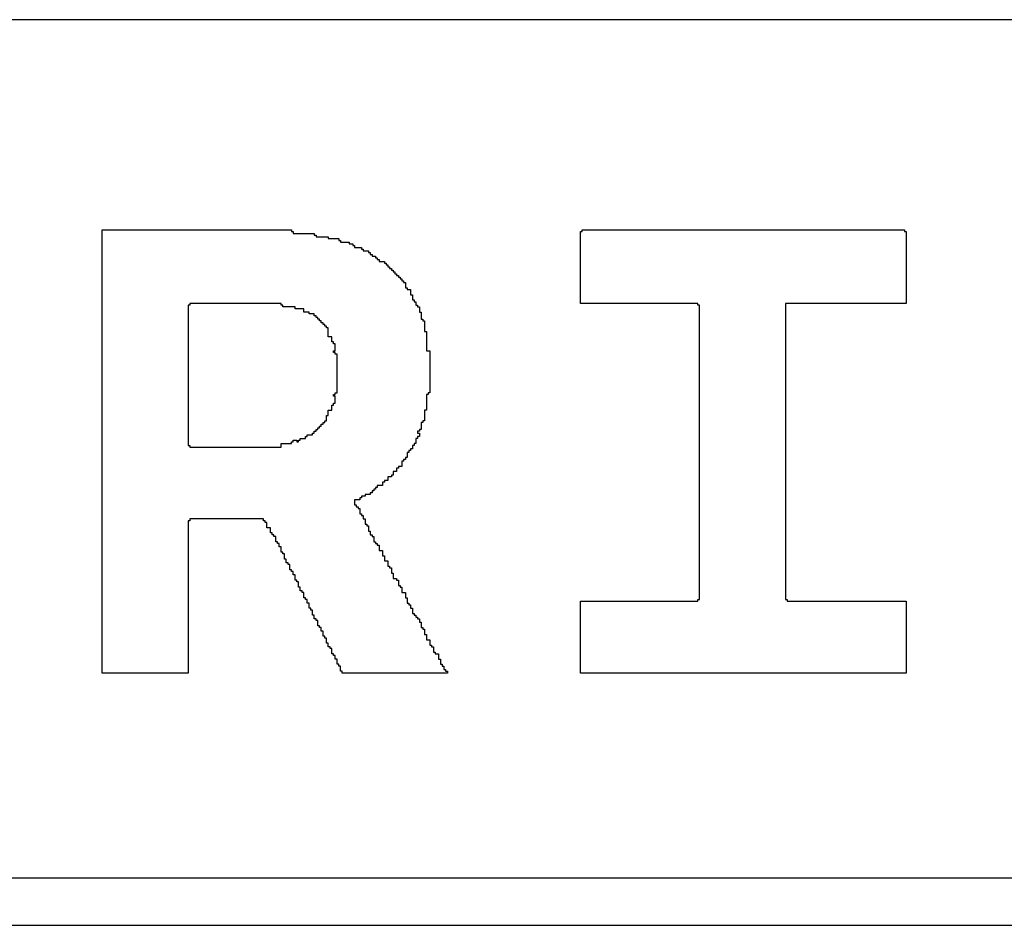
# Model space of a CAD drawing. Header units: millimetres. Extents: x -0.08 to 3.17, y -0.08 to 4.88.
# Tile 49 of 256: x 1.77 to 1.92, y 0.26 to 0.4. Entities that reach past the tile are written whole.
import ezdxf

# ---------------------------------------------------------------- set-up
doc = ezdxf.new("R2010")
doc.units = ezdxf.units.MM
doc.header["$MEASUREMENT"] = 0
doc.layers.add('TopOverlay', color=2, linetype='Continuous')

msp = doc.modelspace()

# ---------------------------------------------------------------- linework, layer by layer
at = {"layer": 'TopOverlay'}
for p, q in [((2.09919, 0.39808), (1.52216, 0.39808)), ((1.78454, 0.30109), (1.78454, 0.36688)), ((1.78454, 0.36688), (1.7861, 0.36688)), ((1.7861, 0.36688), (1.78636, 0.36688)), ((1.78636, 0.36688), (1.81263, 0.36688)), ((1.81263, 0.36688), (1.81263, 0.36662)), ((1.81263, 0.36662), (1.81289, 0.36662)), ((1.81289, 0.36662), (1.81289, 0.36636)), ((1.81289, 0.36636), (1.81601, 0.36636)), ((1.81601, 0.36636), (1.81601, 0.3661)), ((1.81601, 0.3661), (1.81627, 0.3661)), ((1.81627, 0.3661), (1.81627, 0.36584)), ((1.81627, 0.36584), (1.81809, 0.36584)), ((1.81809, 0.36584), (1.81809, 0.36558)), ((1.81809, 0.36558), (1.81965, 0.36558)), ((1.81965, 0.36558), (1.81965, 0.36532)), ((1.85553, 0.35596), (1.85553, 0.36662)), ((1.85553, 0.36662), (1.8558, 0.36662)), ((1.8558, 0.36662), (1.8558, 0.36688)), ((1.8558, 0.36688), (1.90364, 0.36688)), ((1.90364, 0.36688), (1.90364, 0.36662)), ((1.90364, 0.36662), (1.9039, 0.36662)), ((1.9039, 0.36662), (1.9039, 0.35596)), ((1.81965, 0.36532), (1.81991, 0.36532)), ((1.81991, 0.36532), (1.81991, 0.36506)), ((1.81991, 0.36506), (1.82121, 0.36506)), ((1.82121, 0.36506), (1.82121, 0.3648)), ((1.82121, 0.3648), (1.82173, 0.3648)), ((1.82173, 0.3648), (1.82173, 0.36454)), ((1.82173, 0.36454), (1.82199, 0.36454)), ((1.82199, 0.36454), (1.82199, 0.36428)), ((1.82199, 0.36428), (1.82303, 0.36428)), ((1.82303, 0.36428), (1.82303, 0.36402)), ((1.82303, 0.36402), (1.82329, 0.36402)), ((1.82329, 0.36402), (1.82329, 0.36376)), ((1.82329, 0.36376), (1.82407, 0.36376)), ((1.82407, 0.36376), (1.82407, 0.3635)), ((1.82407, 0.3635), (1.82433, 0.3635)), ((1.82433, 0.3635), (1.82433, 0.36324)), ((1.82433, 0.36324), (1.82459, 0.36324)), ((1.82459, 0.36324), (1.82459, 0.36298)), ((1.82459, 0.36298), (1.82511, 0.36298)), ((1.82511, 0.36298), (1.82511, 0.36272)), ((1.82511, 0.36272), (1.82537, 0.36272)), ((1.82537, 0.36272), (1.82537, 0.36246)), ((1.82537, 0.36246), (1.82563, 0.36246)), ((1.82563, 0.36246), (1.82563, 0.3622)), ((1.82563, 0.3622), (1.82641, 0.3622)), ((1.82641, 0.3622), (1.82641, 0.36194)), ((1.82641, 0.36194), (1.82667, 0.36194)), ((1.82667, 0.36194), (1.82667, 0.36168)), ((1.82667, 0.36168), (1.82693, 0.36168)), ((1.82693, 0.36168), (1.82693, 0.36142)), ((1.82693, 0.36142), (1.82719, 0.36142)), ((1.82719, 0.36142), (1.82719, 0.36116)), ((1.82719, 0.36116), (1.82745, 0.36116)), ((1.82745, 0.36116), (1.82745, 0.3609)), ((1.82745, 0.3609), (1.82771, 0.3609)), ((1.82771, 0.3609), (1.82771, 0.36064)), ((1.82771, 0.36064), (1.82797, 0.36064)), ((1.82797, 0.36064), (1.82797, 0.36038)), ((1.82797, 0.36038), (1.82823, 0.36038)), ((1.82823, 0.36038), (1.82823, 0.36012)), ((1.82823, 0.36012), (1.82849, 0.36012)), ((1.82849, 0.36012), (1.82849, 0.35986)), ((1.82849, 0.35986), (1.82875, 0.35986)), ((1.82875, 0.35986), (1.82875, 0.3596)), ((1.82875, 0.3596), (1.82901, 0.3596)), ((1.82901, 0.3596), (1.82901, 0.35934)), ((1.82901, 0.35934), (1.82927, 0.35934)), ((1.82927, 0.35934), (1.82927, 0.35908)), ((1.82927, 0.35908), (1.82953, 0.35908)), ((1.82953, 0.35908), (1.82953, 0.3583)), ((1.82953, 0.3583), (1.82979, 0.3583)), ((1.82979, 0.3583), (1.82979, 0.35804)), ((1.82979, 0.35804), (1.83031, 0.35804)), ((1.83031, 0.35804), (1.83031, 0.35726)), ((1.83031, 0.35726), (1.83057, 0.35726)), ((1.83057, 0.35726), (1.83057, 0.35648)), ((1.79755, 0.3557), (1.79729, 0.3557)), ((1.79729, 0.3557), (1.79729, 0.33489)), ((1.81107, 0.35596), (1.79755, 0.35596)), ((1.79755, 0.35596), (1.79755, 0.3557)), ((1.81107, 0.3557), (1.81107, 0.35596)), ((1.81133, 0.3557), (1.81107, 0.3557)), ((1.81133, 0.35544), (1.81133, 0.3557)), ((1.81315, 0.35544), (1.81133, 0.35544)), ((1.81315, 0.35518), (1.81315, 0.35544)), ((1.83057, 0.35648), (1.83083, 0.35648)), ((1.83083, 0.35648), (1.83083, 0.35622)), ((1.83083, 0.35622), (1.83109, 0.35622)), ((1.83109, 0.35622), (1.83109, 0.3557)), ((1.83109, 0.3557), (1.83135, 0.3557)), ((1.83135, 0.3557), (1.83135, 0.35544)), ((1.83135, 0.35544), (1.83161, 0.35544)), ((1.83161, 0.35544), (1.83161, 0.35466)), ((1.87296, 0.35596), (1.85553, 0.35596)), ((1.87296, 0.3557), (1.87296, 0.35596)), ((1.87322, 0.3557), (1.87296, 0.3557)), ((1.87322, 0.31201), (1.87322, 0.3557)), ((1.9039, 0.35596), (1.88596, 0.35596)), ((1.88596, 0.35596), (1.88596, 0.31201)), ((1.81445, 0.35518), (1.81315, 0.35518)), ((1.81445, 0.35466), (1.81445, 0.35518)), ((1.81523, 0.35466), (1.81445, 0.35466)), ((1.81523, 0.3544), (1.81523, 0.35466)), ((1.81601, 0.3544), (1.81523, 0.3544)), ((1.81601, 0.35414), (1.81601, 0.3544)), ((1.81627, 0.35414), (1.81601, 0.35414)), ((1.81627, 0.35388), (1.81627, 0.35414)), ((1.81653, 0.35388), (1.81627, 0.35388)), ((1.81653, 0.35362), (1.81653, 0.35388)), ((1.83161, 0.35466), (1.83187, 0.35466)), ((1.83187, 0.35466), (1.83187, 0.35362)), ((1.81679, 0.35362), (1.81653, 0.35362)), ((1.81679, 0.35336), (1.81679, 0.35362)), ((1.81705, 0.35336), (1.81679, 0.35336)), ((1.81705, 0.3531), (1.81705, 0.35336)), ((1.81731, 0.3531), (1.81705, 0.3531)), ((1.81731, 0.35284), (1.81731, 0.3531)), ((1.81757, 0.35284), (1.81731, 0.35284)), ((1.81757, 0.35258), (1.81757, 0.35284)), ((1.81783, 0.35258), (1.81757, 0.35258)), ((1.81783, 0.35232), (1.81783, 0.35258)), ((1.81809, 0.35232), (1.81783, 0.35232)), ((1.81809, 0.35102), (1.81809, 0.35232)), ((1.83187, 0.35362), (1.83213, 0.35362)), ((1.83213, 0.35362), (1.83213, 0.35336)), ((1.83213, 0.35336), (1.83239, 0.35336)), ((1.83239, 0.35336), (1.83239, 0.3518)), ((1.81861, 0.35102), (1.81809, 0.35102)), ((1.81861, 0.35024), (1.81861, 0.35102)), ((1.83239, 0.3518), (1.83265, 0.3518)), ((1.83265, 0.3518), (1.83265, 0.34894)), ((1.81887, 0.35024), (1.81861, 0.35024)), ((1.81887, 0.34998), (1.81887, 0.35024)), ((1.81913, 0.34998), (1.81887, 0.34998)), ((1.81913, 0.34894), (1.81913, 0.34998)), ((1.81887, 0.34868), (1.81887, 0.34894)), ((1.81887, 0.34894), (1.81913, 0.34894)), ((1.81913, 0.34868), (1.81887, 0.34868)), ((1.81913, 0.34842), (1.81913, 0.34868)), ((1.81939, 0.34842), (1.81913, 0.34842)), ((1.81939, 0.3427), (1.81939, 0.34842)), ((1.83265, 0.34894), (1.83317, 0.34894)), ((1.83317, 0.34894), (1.83317, 0.3427)), ((1.81887, 0.34218), (1.81887, 0.34244)), ((1.81887, 0.34244), (1.81913, 0.34244)), ((1.81913, 0.34218), (1.81887, 0.34218)), ((1.81913, 0.34244), (1.81913, 0.3427)), ((1.81913, 0.3427), (1.81939, 0.3427)), ((1.81913, 0.34114), (1.81913, 0.34218)), ((1.83291, 0.34244), (1.83265, 0.34244)), ((1.83265, 0.34244), (1.83265, 0.3401)), ((1.83317, 0.3427), (1.83291, 0.3427)), ((1.83291, 0.3427), (1.83291, 0.34244)), ((1.81861, 0.3401), (1.81861, 0.34088)), ((1.81861, 0.34088), (1.81887, 0.34088)), ((1.81887, 0.34088), (1.81887, 0.34114)), ((1.81887, 0.34114), (1.81913, 0.34114)), ((1.81783, 0.33854), (1.81783, 0.33932)), ((1.81783, 0.33932), (1.81809, 0.33932)), ((1.81809, 0.33932), (1.81809, 0.3401)), ((1.81809, 0.3401), (1.81861, 0.3401)), ((1.83265, 0.3401), (1.83239, 0.3401)), ((1.83239, 0.3401), (1.83239, 0.33854)), ((1.81679, 0.3375), (1.81679, 0.33776)), ((1.81679, 0.33776), (1.81705, 0.33776)), ((1.81705, 0.33776), (1.81705, 0.33802)), ((1.81705, 0.33802), (1.81731, 0.33802)), ((1.81731, 0.33802), (1.81731, 0.33828)), ((1.81731, 0.33828), (1.81757, 0.33828)), ((1.81757, 0.33828), (1.81757, 0.33854)), ((1.81757, 0.33854), (1.81783, 0.33854)), ((1.83213, 0.33828), (1.83187, 0.33828)), ((1.83187, 0.33828), (1.83187, 0.33724)), ((1.83239, 0.33854), (1.83213, 0.33854)), ((1.83213, 0.33854), (1.83213, 0.33828)), ((1.81471, 0.33593), (1.81471, 0.3362)), ((1.81471, 0.3362), (1.81497, 0.3362)), ((1.81497, 0.3362), (1.81497, 0.33646)), ((1.81497, 0.33646), (1.81575, 0.33646)), ((1.81575, 0.33646), (1.81575, 0.33672)), ((1.81575, 0.33672), (1.81601, 0.33672)), ((1.81601, 0.33672), (1.81601, 0.33698)), ((1.81601, 0.33698), (1.81627, 0.33698)), ((1.81627, 0.33698), (1.81627, 0.33724)), ((1.81627, 0.33724), (1.81653, 0.33724)), ((1.81653, 0.33724), (1.81653, 0.3375)), ((1.81653, 0.3375), (1.81679, 0.3375)), ((1.83161, 0.33698), (1.83135, 0.33698)), ((1.83135, 0.33698), (1.83135, 0.33672)), ((1.83135, 0.33672), (1.83161, 0.33672)), ((1.83161, 0.3362), (1.83135, 0.3362)), ((1.83135, 0.3362), (1.83135, 0.33593)), ((1.83187, 0.33724), (1.83161, 0.33724)), ((1.83161, 0.33724), (1.83161, 0.33698)), ((1.83161, 0.33672), (1.83161, 0.3362)), ((1.79729, 0.33489), (1.79755, 0.33489)), ((1.79755, 0.33489), (1.79755, 0.33463)), ((1.81107, 0.33463), (1.81107, 0.33515)), ((1.81107, 0.33515), (1.81263, 0.33515)), ((1.81263, 0.33515), (1.81263, 0.33541)), ((1.81263, 0.33541), (1.81289, 0.33541)), ((1.81289, 0.33541), (1.81289, 0.33567)), ((1.81289, 0.33567), (1.81341, 0.33567)), ((1.81341, 0.33567), (1.81341, 0.33541)), ((1.81341, 0.33541), (1.81367, 0.33541)), ((1.81367, 0.33541), (1.81367, 0.33567)), ((1.81367, 0.33567), (1.81393, 0.33567)), ((1.81393, 0.33567), (1.81393, 0.33593)), ((1.81393, 0.33593), (1.81471, 0.33593)), ((1.83083, 0.33489), (1.83057, 0.33489)), ((1.83057, 0.33489), (1.83057, 0.33437)), ((1.83109, 0.33515), (1.83083, 0.33515)), ((1.83083, 0.33515), (1.83083, 0.33489)), ((1.83135, 0.33593), (1.83109, 0.33593)), ((1.83109, 0.33593), (1.83109, 0.33515)), ((1.79755, 0.33463), (1.81107, 0.33463)), ((1.83005, 0.33385), (1.82979, 0.33385)), ((1.82979, 0.33385), (1.82979, 0.33307)), ((1.83031, 0.33411), (1.83005, 0.33411)), ((1.83005, 0.33411), (1.83005, 0.33385)), ((1.83057, 0.33437), (1.83031, 0.33437)), ((1.83031, 0.33437), (1.83031, 0.33411)), ((1.82927, 0.33255), (1.82901, 0.33255)), ((1.82901, 0.33255), (1.82901, 0.33177)), ((1.82953, 0.33281), (1.82927, 0.33281)), ((1.82927, 0.33281), (1.82927, 0.33255)), ((1.82979, 0.33307), (1.82953, 0.33307)), ((1.82953, 0.33307), (1.82953, 0.33281)), ((1.82771, 0.33047), (1.82745, 0.33047)), ((1.82745, 0.33047), (1.82745, 0.33021)), ((1.82823, 0.33099), (1.82771, 0.33099)), ((1.82771, 0.33099), (1.82771, 0.33047)), ((1.82849, 0.33151), (1.82823, 0.33151)), ((1.82823, 0.33151), (1.82823, 0.33099)), ((1.82901, 0.33177), (1.82849, 0.33177)), ((1.82849, 0.33177), (1.82849, 0.33151)), ((1.82615, 0.32891), (1.82537, 0.32891)), ((1.82537, 0.32891), (1.82537, 0.32865)), ((1.82641, 0.32943), (1.82615, 0.32943)), ((1.82615, 0.32943), (1.82615, 0.32891)), ((1.82693, 0.32969), (1.82641, 0.32969)), ((1.82641, 0.32969), (1.82641, 0.32943)), ((1.82745, 0.33021), (1.82693, 0.33021)), ((1.82693, 0.33021), (1.82693, 0.32969)), ((1.82433, 0.32761), (1.82355, 0.32761)), ((1.82355, 0.32761), (1.82355, 0.32735)), ((1.82459, 0.32787), (1.82433, 0.32787)), ((1.82433, 0.32787), (1.82433, 0.32761)), ((1.82485, 0.32813), (1.82459, 0.32813)), ((1.82459, 0.32813), (1.82459, 0.32787)), ((1.82511, 0.32839), (1.82485, 0.32839)), ((1.82485, 0.32839), (1.82485, 0.32813)), ((1.82537, 0.32865), (1.82511, 0.32865)), ((1.82511, 0.32865), (1.82511, 0.32839)), ((1.82277, 0.32683), (1.82199, 0.32683)), ((1.82199, 0.32683), (1.82199, 0.32605)), ((1.82199, 0.32605), (1.82225, 0.32605)), ((1.82225, 0.32605), (1.82225, 0.32579)), ((1.82303, 0.32709), (1.82277, 0.32709)), ((1.82277, 0.32709), (1.82277, 0.32683)), ((1.82355, 0.32735), (1.82303, 0.32735)), ((1.82303, 0.32735), (1.82303, 0.32709)), ((1.82225, 0.32579), (1.82251, 0.32579)), ((1.82251, 0.32579), (1.82251, 0.32553)), ((1.82251, 0.32553), (1.82277, 0.32553)), ((1.82277, 0.32553), (1.82277, 0.32475)), ((1.82277, 0.32475), (1.82303, 0.32475)), ((1.82303, 0.32475), (1.82303, 0.32449)), ((1.79755, 0.32371), (1.79729, 0.32371)), ((1.79729, 0.32371), (1.79729, 0.30109)), ((1.80847, 0.32397), (1.79755, 0.32397)), ((1.79755, 0.32397), (1.79755, 0.32371)), ((1.80847, 0.32371), (1.80847, 0.32397)), ((1.80873, 0.32371), (1.80847, 0.32371)), ((1.80873, 0.32345), (1.80873, 0.32371)), ((1.80899, 0.32345), (1.80873, 0.32345)), ((1.80899, 0.32267), (1.80899, 0.32345)), ((1.82303, 0.32449), (1.82329, 0.32449)), ((1.82329, 0.32449), (1.82329, 0.32397)), ((1.82329, 0.32397), (1.82355, 0.32397)), ((1.82355, 0.32397), (1.82355, 0.32319)), ((1.82355, 0.32319), (1.82381, 0.32319)), ((1.82381, 0.32319), (1.82381, 0.32293)), ((1.80951, 0.32267), (1.80899, 0.32267)), ((1.80951, 0.32189), (1.80951, 0.32267)), ((1.80977, 0.32189), (1.80951, 0.32189)), ((1.80977, 0.32163), (1.80977, 0.32189)), ((1.81003, 0.32163), (1.80977, 0.32163)), ((1.81003, 0.32137), (1.81003, 0.32163)), ((1.82381, 0.32293), (1.82407, 0.32293)), ((1.82407, 0.32293), (1.82407, 0.32215)), ((1.82407, 0.32215), (1.82433, 0.32215)), ((1.82433, 0.32215), (1.82433, 0.32163)), ((1.82433, 0.32163), (1.82459, 0.32163)), ((1.82459, 0.32163), (1.82459, 0.32137)), ((1.81029, 0.32137), (1.81003, 0.32137)), ((1.81029, 0.32059), (1.81029, 0.32137)), ((1.81055, 0.32059), (1.81029, 0.32059)), ((1.81055, 0.32033), (1.81055, 0.32059)), ((1.81081, 0.32033), (1.81055, 0.32033)), ((1.81081, 0.31981), (1.81081, 0.32033)), ((1.82459, 0.32137), (1.82485, 0.32137)), ((1.82485, 0.32137), (1.82485, 0.32059)), ((1.82485, 0.32059), (1.82511, 0.32059)), ((1.82511, 0.32059), (1.82511, 0.32033)), ((1.82511, 0.32033), (1.82537, 0.32033)), ((1.82537, 0.32033), (1.82537, 0.32007)), ((1.81107, 0.31981), (1.81081, 0.31981)), ((1.81107, 0.31903), (1.81107, 0.31981)), ((1.81133, 0.31903), (1.81107, 0.31903)), ((1.81133, 0.31877), (1.81133, 0.31903)), ((1.81159, 0.31877), (1.81133, 0.31877)), ((1.81159, 0.31799), (1.81159, 0.31877)), ((1.82537, 0.32007), (1.82563, 0.32007)), ((1.82563, 0.32007), (1.82563, 0.31929)), ((1.82563, 0.31929), (1.82615, 0.31929)), ((1.82615, 0.31929), (1.82615, 0.31851)), ((1.81185, 0.31799), (1.81159, 0.31799)), ((1.81185, 0.31747), (1.81185, 0.31799)), ((1.81211, 0.31747), (1.81185, 0.31747)), ((1.81211, 0.31721), (1.81211, 0.31747)), ((1.81237, 0.31721), (1.81211, 0.31721)), ((1.81237, 0.31643), (1.81237, 0.31721)), ((1.82615, 0.31851), (1.82641, 0.31851)), ((1.82641, 0.31851), (1.82641, 0.31773)), ((1.82641, 0.31773), (1.82693, 0.31773)), ((1.82693, 0.31773), (1.82693, 0.31695)), ((1.81263, 0.31643), (1.81237, 0.31643)), ((1.81263, 0.31617), (1.81263, 0.31643)), ((1.81289, 0.31617), (1.81263, 0.31617)), ((1.81289, 0.31565), (1.81289, 0.31617)), ((1.82693, 0.31695), (1.82719, 0.31695)), ((1.82719, 0.31695), (1.82719, 0.31669)), ((1.82719, 0.31669), (1.82745, 0.31669)), ((1.82745, 0.31669), (1.82745, 0.31591)), ((1.82745, 0.31591), (1.82771, 0.31591)), ((1.82771, 0.31591), (1.82771, 0.31513)), ((1.81315, 0.31565), (1.81289, 0.31565)), ((1.81315, 0.31487), (1.81315, 0.31565)), ((1.81341, 0.31487), (1.81315, 0.31487)), ((1.81341, 0.31461), (1.81341, 0.31487)), ((1.81367, 0.31461), (1.81341, 0.31461)), ((1.81367, 0.31383), (1.81367, 0.31461)), ((1.82771, 0.31513), (1.82823, 0.31513)), ((1.82823, 0.31513), (1.82823, 0.31487)), ((1.82823, 0.31487), (1.82849, 0.31487)), ((1.82849, 0.31487), (1.82849, 0.31409)), ((1.81393, 0.31383), (1.81367, 0.31383)), ((1.81393, 0.31331), (1.81393, 0.31383)), ((1.81419, 0.31331), (1.81393, 0.31331)), ((1.81419, 0.31305), (1.81419, 0.31331)), ((1.81445, 0.31305), (1.81419, 0.31305)), ((1.81445, 0.31227), (1.81445, 0.31305)), ((1.82849, 0.31409), (1.82875, 0.31409)), ((1.82875, 0.31409), (1.82875, 0.31383)), ((1.82875, 0.31383), (1.82901, 0.31383)), ((1.82901, 0.31383), (1.82901, 0.31305)), ((1.82901, 0.31305), (1.82953, 0.31305)), ((1.82953, 0.31305), (1.82953, 0.31227)), ((1.81471, 0.31227), (1.81445, 0.31227)), ((1.81471, 0.31201), (1.81471, 0.31227)), ((1.81497, 0.31201), (1.81471, 0.31201)), ((1.81497, 0.31149), (1.81497, 0.31201)), ((1.81523, 0.31149), (1.81497, 0.31149)), ((1.81523, 0.31071), (1.81523, 0.31149)), ((1.82953, 0.31227), (1.82979, 0.31227)), ((1.82979, 0.31227), (1.82979, 0.31149)), ((1.82979, 0.31149), (1.83005, 0.31149)), ((1.83005, 0.31149), (1.83005, 0.31123)), ((1.85553, 0.31175), (1.8558, 0.31175)), ((1.85553, 0.30109), (1.85553, 0.31175)), ((1.8558, 0.31175), (1.87296, 0.31175)), ((1.87296, 0.31175), (1.87296, 0.31201)), ((1.87296, 0.31201), (1.87322, 0.31201)), ((1.88596, 0.31201), (1.88622, 0.31201)), ((1.88622, 0.31201), (1.88622, 0.31175)), ((1.88622, 0.31175), (1.9039, 0.31175)), ((1.9039, 0.31175), (1.9039, 0.30109)), ((1.81549, 0.31071), (1.81523, 0.31071)), ((1.81549, 0.31045), (1.81549, 0.31071)), ((1.81575, 0.31045), (1.81549, 0.31045)), ((1.81575, 0.30967), (1.81575, 0.31045)), ((1.83005, 0.31123), (1.83031, 0.31123)), ((1.83031, 0.31123), (1.83031, 0.31071)), ((1.83031, 0.31071), (1.83057, 0.31071)), ((1.83057, 0.31071), (1.83057, 0.30993)), ((1.83057, 0.30993), (1.83083, 0.30993)), ((1.83083, 0.30993), (1.83083, 0.30967)), ((1.81601, 0.30967), (1.81575, 0.30967)), ((1.81601, 0.30915), (1.81601, 0.30967)), ((1.81627, 0.30915), (1.81601, 0.30915)), ((1.81627, 0.30889), (1.81627, 0.30915)), ((1.81653, 0.30889), (1.81627, 0.30889)), ((1.81653, 0.30811), (1.81653, 0.30889)), ((1.83083, 0.30967), (1.83109, 0.30967)), ((1.83109, 0.30967), (1.83109, 0.30941)), ((1.83109, 0.30941), (1.83135, 0.30941)), ((1.83135, 0.30941), (1.83135, 0.30915)), ((1.83135, 0.30915), (1.83161, 0.30915)), ((1.83161, 0.30915), (1.83161, 0.30863)), ((1.83161, 0.30863), (1.83187, 0.30863)), ((1.83187, 0.30863), (1.83187, 0.30785)), ((1.81679, 0.30811), (1.81653, 0.30811)), ((1.81679, 0.30785), (1.81679, 0.30811)), ((1.81705, 0.30785), (1.81679, 0.30785)), ((1.81705, 0.30733), (1.81705, 0.30785)), ((1.81731, 0.30733), (1.81705, 0.30733)), ((1.81731, 0.30655), (1.81731, 0.30733)), ((1.83187, 0.30785), (1.83213, 0.30785)), ((1.83213, 0.30785), (1.83213, 0.30759)), ((1.83213, 0.30759), (1.83239, 0.30759)), ((1.83239, 0.30759), (1.83239, 0.30681)), ((1.81757, 0.30655), (1.81731, 0.30655)), ((1.81757, 0.30629), (1.81757, 0.30655)), ((1.81783, 0.30629), (1.81757, 0.30629)), ((1.81783, 0.30551), (1.81783, 0.30629)), ((1.81809, 0.30551), (1.81783, 0.30551)), ((1.81809, 0.30499), (1.81809, 0.30551)), ((1.83239, 0.30681), (1.83265, 0.30681)), ((1.83265, 0.30681), (1.83265, 0.30603)), ((1.83265, 0.30603), (1.83317, 0.30603)), ((1.83317, 0.30603), (1.83317, 0.30525)), ((1.81835, 0.30499), (1.81809, 0.30499)), ((1.81835, 0.30473), (1.81835, 0.30499)), ((1.81861, 0.30473), (1.81835, 0.30473)), ((1.81861, 0.30395), (1.81861, 0.30473)), ((1.83317, 0.30525), (1.83343, 0.30525)), ((1.83343, 0.30525), (1.83343, 0.30499)), ((1.83343, 0.30499), (1.83369, 0.30499)), ((1.83369, 0.30499), (1.83369, 0.30421)), ((1.83369, 0.30421), (1.83395, 0.30421)), ((1.83395, 0.30421), (1.83395, 0.30395)), ((1.81887, 0.30395), (1.81861, 0.30395)), ((1.81887, 0.30369), (1.81887, 0.30395)), ((1.81913, 0.30369), (1.81887, 0.30369)), ((1.81913, 0.30317), (1.81913, 0.30369)), ((1.81939, 0.30317), (1.81913, 0.30317)), ((1.81939, 0.30239), (1.81939, 0.30317)), ((1.83395, 0.30395), (1.83447, 0.30395)), ((1.83447, 0.30395), (1.83447, 0.30317)), ((1.83447, 0.30317), (1.83473, 0.30317)), ((1.83473, 0.30317), (1.83473, 0.30239)), ((1.81965, 0.30239), (1.81939, 0.30239)), ((1.81965, 0.30213), (1.81965, 0.30239)), ((1.81991, 0.30213), (1.81965, 0.30213)), ((1.81991, 0.30135), (1.81991, 0.30213)), ((1.82017, 0.30135), (1.81991, 0.30135)), ((1.82017, 0.30109), (1.82017, 0.30135)), ((1.83473, 0.30239), (1.83499, 0.30239)), ((1.83499, 0.30239), (1.83499, 0.30213)), ((1.83499, 0.30213), (1.83525, 0.30213)), ((1.83525, 0.30213), (1.83525, 0.30161)), ((1.83525, 0.30161), (1.83551, 0.30161)), ((1.83551, 0.30161), (1.83551, 0.30135)), ((1.83551, 0.30135), (1.83577, 0.30135)), ((1.83577, 0.30135), (1.83577, 0.30109)), ((1.79729, 0.30109), (1.78454, 0.30109)), ((1.83577, 0.30109), (1.82017, 0.30109)), ((1.9039, 0.30109), (1.85553, 0.30109)), ((1.61708, 0.27067), (2.09945, 0.27067)), ((2.10647, 0.26364), (1.51488, 0.26364))]:
    msp.add_line(p, q, dxfattribs=at)

doc.saveas('drawing.dxf')
